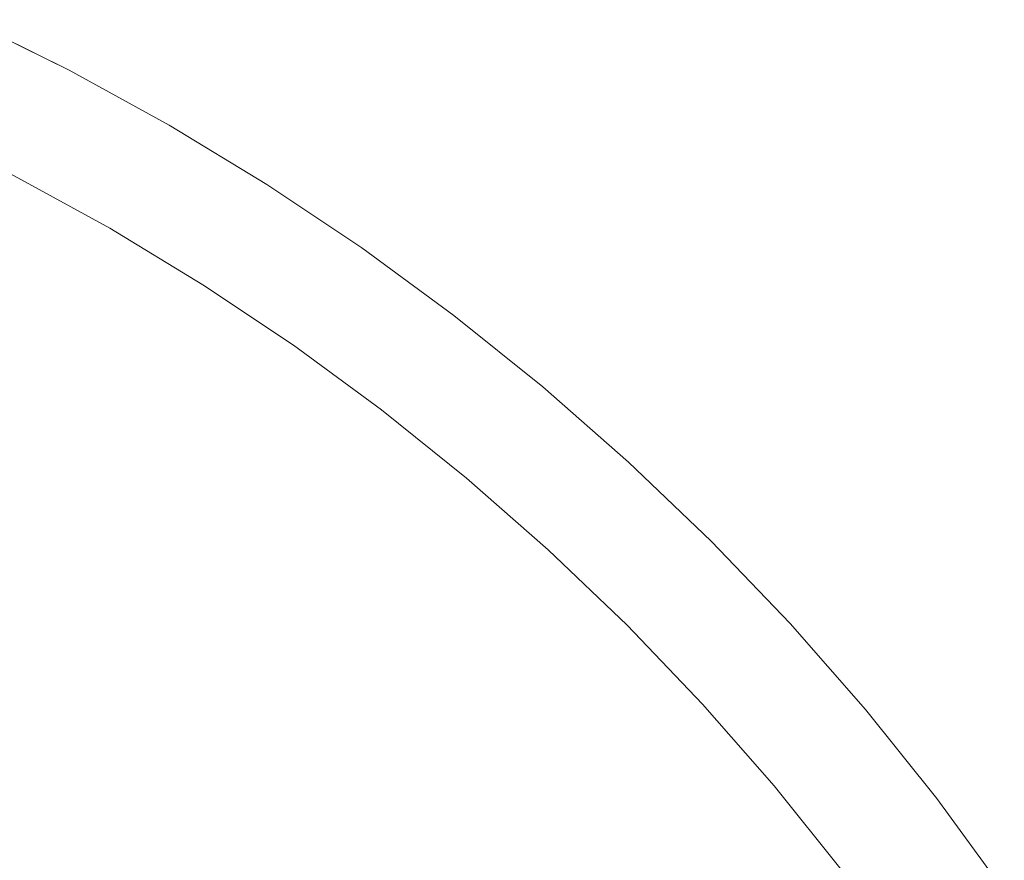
# Model space of a CAD drawing. Header units: millimetres. Extents: x -566 to 589, y -589 to 566.
# Tile 88 of 88: x -471 to -446, y 539 to 560. Entities that reach past the tile are written whole.
import ezdxf

# ---------------------------------------------------------------- set-up
doc = ezdxf.new("R2010")
doc.units = ezdxf.units.MM
doc.header["$LTSCALE"] = 50
doc.layers.add('ENERGY LIGHT RTP', color=7, linetype='Continuous', lineweight=5)

msp = doc.modelspace()

# ---------------------------------------------------------------- linework, layer by layer
at = {"layer": 'ENERGY LIGHT RTP', "color": 7, "linetype": 'Continuous', "lineweight": 5, "transparency": 33554687}
for points, invisible_edges in [([(-469.874, 558.543, -1000), (-472.456, 559.816, -1000), (-482.599, 538.065, 3800), (-480.956, 537.254, 3800)], 10), ([(-472.456, 559.816, -1000), (-469.874, 558.543, -1000), (-471.259, 555.882, -1000.015), (-473.724, 557.097, -1000.015)], 10), ([(-467.349, 557.158, -1000), (-469.874, 558.543, -1000), (-480.956, 537.254, 3800), (-479.349, 536.373, 3800)], 10), ([(-469.874, 558.543, -1000), (-467.349, 557.158, -1000), (-468.849, 554.56, -1000.015), (-471.259, 555.882, -1000.015)], 10), ([(-464.887, 555.664, -1000), (-467.349, 557.158, -1000), (-479.349, 536.373, 3800), (-477.782, 535.422, 3800)], 10), ([(-467.349, 557.158, -1000), (-464.887, 555.664, -1000), (-466.499, 553.134, -1000.015), (-468.849, 554.56, -1000.015)], 10), ([(-480.842, 533.788, 3796.985), (-482.334, 534.607, 3796.985), (-471.259, 555.882, -1000.015), (-468.849, 554.56, -1000.015)], 10), ([(-462.493, 554.064, -1000), (-464.887, 555.664, -1000), (-477.782, 535.422, 3800), (-476.259, 534.404, 3800)], 10), ([(-464.887, 555.664, -1000), (-462.493, 554.064, -1000), (-464.214, 551.607, -1000.015), (-466.499, 553.134, -1000.015)], 10), ([(-479.386, 532.905, 3796.985), (-480.842, 533.788, 3796.985), (-468.849, 554.56, -1000.015), (-466.499, 553.134, -1000.015)], 10), ([(-460.171, 552.361, -1000), (-462.493, 554.064, -1000), (-476.259, 534.404, 3800), (-474.781, 533.321, 3800)], 10), ([(-462.493, 554.064, -1000), (-460.171, 552.361, -1000), (-461.997, 549.981, -1000.015), (-464.214, 551.607, -1000.015)], 10), ([(-477.971, 531.959, 3796.985), (-479.386, 532.905, 3796.985), (-466.499, 553.134, -1000.015), (-464.214, 551.607, -1000.015)], 10), ([(-457.925, 550.559, -1000), (-460.171, 552.361, -1000), (-474.781, 533.321, 3800), (-473.352, 532.174, 3800)], 10), ([(-460.171, 552.361, -1000), (-457.925, 550.559, -1000), (-459.853, 548.261, -1000.015), (-461.997, 549.981, -1000.015)], 10), ([(-476.598, 530.953, 3796.985), (-477.971, 531.959, 3796.985), (-464.214, 551.607, -1000.015), (-461.997, 549.981, -1000.015)], 10), ([(-455.76, 548.66, -1000), (-457.925, 550.559, -1000), (-473.352, 532.174, 3800), (-471.974, 530.966, 3800)], 10), ([(-457.925, 550.559, -1000), (-455.76, 548.66, -1000), (-457.787, 546.448, -1000.015), (-459.853, 548.261, -1000.015)], 10), ([(-475.271, 529.887, 3796.985), (-476.598, 530.953, 3796.985), (-461.997, 549.981, -1000.015), (-459.853, 548.261, -1000.015)], 10), ([(-453.68, 546.669, -1000), (-455.76, 548.66, -1000), (-471.974, 530.966, 3800), (-470.651, 529.698, 3800)], 10), ([(-455.76, 548.66, -1000), (-453.68, 546.669, -1000), (-455.801, 544.548, -1000.015), (-457.787, 546.448, -1000.015)], 10), ([(-473.991, 528.765, 3796.985), (-475.271, 529.887, 3796.985), (-459.853, 548.261, -1000.015), (-457.787, 546.448, -1000.015)], 10), ([(-451.689, 544.589, -1000), (-453.68, 546.669, -1000), (-470.651, 529.698, 3800), (-469.383, 528.375, 3800)], 10), ([(-453.68, 546.669, -1000), (-451.689, 544.589, -1000), (-453.901, 542.562, -1000.015), (-455.801, 544.548, -1000.015)], 10), ([(-472.761, 527.588, 3796.985), (-473.991, 528.765, 3796.985), (-457.787, 546.448, -1000.015), (-455.801, 544.548, -1000.015)], 10), ([(-471.584, 526.358, 3796.985), (-472.761, 527.588, 3796.985), (-455.801, 544.548, -1000.015), (-453.901, 542.562, -1000.015)], 10), ([(-449.79, 542.424, -1000), (-451.689, 544.589, -1000), (-469.383, 528.375, 3800), (-468.175, 526.997, 3800)], 10), ([(-451.689, 544.589, -1000), (-449.79, 542.424, -1000), (-452.088, 540.496, -1000.015), (-453.901, 542.562, -1000.015)], 10), ([(-470.462, 525.078, 3796.985), (-471.584, 526.358, 3796.985), (-453.901, 542.562, -1000.015), (-452.088, 540.496, -1000.015)], 10), ([(-447.988, 540.178, -1000), (-449.79, 542.424, -1000), (-468.175, 526.997, 3800), (-467.028, 525.568, 3800)], 10), ([(-449.79, 542.424, -1000), (-447.988, 540.178, -1000), (-450.368, 538.352, -1000.015), (-452.088, 540.496, -1000.015)], 10), ([(-469.396, 523.751, 3796.985), (-470.462, 525.078, 3796.985), (-452.088, 540.496, -1000.015)], 10), ([(-453.064, 537.5, -470), (-469.396, 523.751, 3796.985), (-452.088, 540.496, -1000.015)], 11), ([(-452.088, 540.496, -1000.015), (-452.364, 537.5, -580), (-453.064, 537.5, -470)], 9), ([(-452.088, 540.496, -1000.015), (-452.358, 537.495, -580.437), (-452.364, 537.5, -580)], 9), ([(-452.344, 537.481, -580.872), (-452.358, 537.495, -580.437), (-452.088, 540.496, -1000.015)], 10), ([(-452.322, 537.457, -581.309), (-452.344, 537.481, -580.872), (-452.088, 540.496, -1000.015)], 10), ([(-452.294, 537.424, -581.743), (-452.322, 537.457, -581.309), (-452.088, 540.496, -1000.015)], 10), ([(-452.258, 537.381, -582.178), (-452.294, 537.424, -581.743), (-452.088, 540.496, -1000.015)], 10), ([(-452.214, 537.329, -582.611), (-452.258, 537.381, -582.178), (-452.088, 540.496, -1000.015)], 10), ([(-452.164, 537.267, -583.043), (-452.214, 537.329, -582.611), (-452.088, 540.496, -1000.015)], 10), ([(-452.088, 540.496, -1000.015), (-452.106, 537.196, -583.473), (-452.164, 537.267, -583.043)], 9), ([(-452.018, 537.086, -584.049), (-452.106, 537.196, -583.473), (-452.088, 540.496, -1000.015)], 10), ([(-452.088, 540.496, -1000.015), (-450.368, 538.352, -1000.015), (-452.018, 537.086, -584.049)], 10), ([(-447.988, 540.178, -1000), (-467.028, 525.568, 3800), (-449.291, 537.5, -470)], 11), ([(-447.988, 540.178, -1000), (-446.285, 537.856, -1000), (-448.742, 536.135, -1000.015), (-450.368, 538.352, -1000.015)], 10), ([(-449.291, 537.5, -470), (-448.61, 537.5, -580), (-447.988, 540.178, -1000)], 10), ([(-448.61, 537.5, -580), (-448.604, 537.495, -580.437), (-447.988, 540.178, -1000)], 10), ([(-447.988, 540.178, -1000), (-448.604, 537.495, -580.437), (-448.591, 537.481, -580.872)], 9), ([(-447.988, 540.178, -1000), (-448.591, 537.481, -580.872), (-448.571, 537.457, -581.309)], 9), ([(-447.988, 540.178, -1000), (-448.571, 537.457, -581.309), (-448.544, 537.424, -581.743)], 9), ([(-447.988, 540.178, -1000), (-448.544, 537.424, -581.743), (-448.51, 537.381, -582.178)], 9), ([(-447.988, 540.178, -1000), (-448.51, 537.381, -582.178), (-448.47, 537.329, -582.611)], 9), ([(-447.988, 540.178, -1000), (-448.47, 537.329, -582.611), (-448.423, 537.267, -583.043)], 9), ([(-448.423, 537.267, -583.043), (-448.369, 537.196, -583.473), (-447.988, 540.178, -1000)], 10), ([(-447.988, 540.178, -1000), (-448.369, 537.196, -583.473), (-448.309, 537.116, -583.902)], 9), ([(-447.988, 540.178, -1000), (-448.309, 537.116, -583.902), (-448.243, 537.026, -584.329)], 9), ([(-447.988, 540.178, -1000), (-448.243, 537.026, -584.329), (-448.17, 536.927, -584.755)], 9), ([(-448.17, 536.927, -584.755), (-448.091, 536.819, -585.176), (-447.988, 540.178, -1000)], 10), ([(-447.988, 540.178, -1000), (-448.091, 536.819, -585.176), (-447.982, 536.668, -585.709)], 9), ([(-447.982, 536.668, -585.709), (-446.285, 537.856, -1000), (-447.988, 540.178, -1000)], 9)]:
    msp.add_3dface(points, dxfattribs=dict(at, invisible_edges=invisible_edges))

doc.saveas('drawing.dxf')
